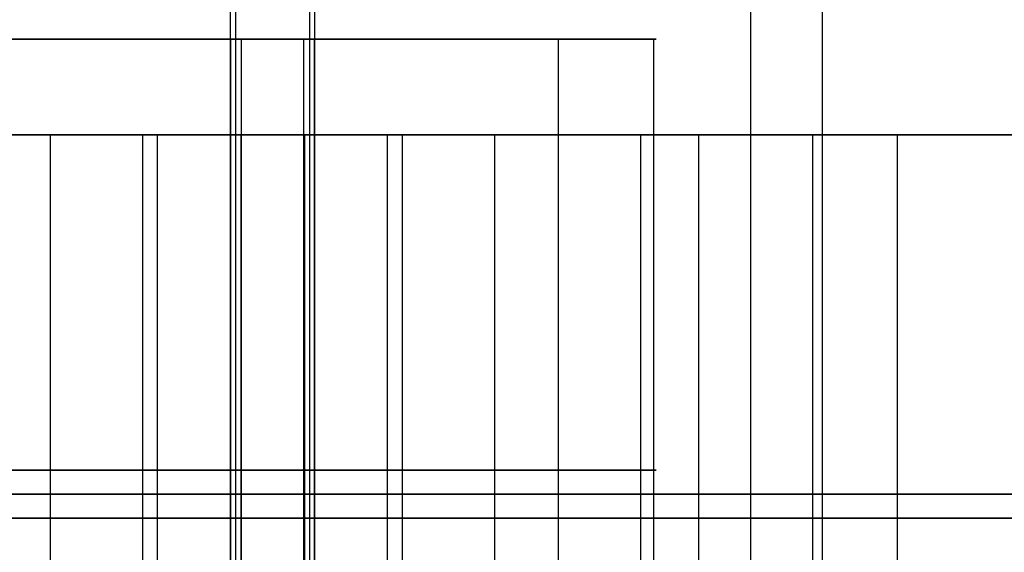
# Model space of a CAD drawing. Header units: millimetres. Extents: x 0 to 166, y -45 to 45.
# Tile 6 of 19: x 35.86 to 46.13, y -15.86 to -10.3. Entities that reach past the tile are written whole.
import ezdxf

# ---------------------------------------------------------------- set-up
doc = ezdxf.new("R2010")
doc.units = ezdxf.units.MM
doc.layers.add('Livello 01', color=18, linetype='Continuous', true_color=0x000000)

msp = doc.modelspace()

# ---------------------------------------------------------------- linework, layer by layer
at = {"layer": 'Livello 01'}
for p, q in [((38.065, -10.5, 134.024), (38.173, -10.5, 135.018)), ((38.827, -10.5, 140.982), (38.935, -10.5, 141.976)), ((41.482, -10.5, 137.673), (42.476, -10.5, 137.565)), ((37.146, -11.5, 125.633), (37.301, -11.5, 127.048)), ((39.699, -11.5, 148.954), (39.854, -11.5, 150.369)), ((42.342, -19.5, 129.266), (42.342, -11.5, 129.266)), ((42.946, -19, 127.893), (42.946, -11.5, 127.893)), ((44.133, -19.5, 145.717), (44.133, -11.5, 145.717)), ((45.017, -19, 146.929), (45.017, -11.5, 146.929)), ((36.181, -15.25, 126.009), (27.763, -15.25, 132.18)), ((29.304, -15.25, 146.041), (38.835, -15.25, 150.213)), ((47.723, -15.25, 129.995), (38.169, -15.25, 125.791)), ((40.816, -15.25, 149.996), (49.218, -15.25, 143.861)), ((28.417, -15.5, 133.561), (37.301, -15.5, 127.048)), ((39.699, -15.5, 148.954), (29.641, -15.5, 144.551)), ((37.301, -15.5, 127.048), (47.384, -15.5, 131.484)), ((48.566, -15.5, 142.479), (39.699, -15.5, 148.954))]:
    msp.add_line(p, q, dxfattribs=at)
for points in [[(38.058, 17, 132.267), (38.058, -0.5, 132.267), (38.058, -18, 132.267)], [(38.116, -18, 133.015), (38.116, -0.5, 133.015), (38.116, 17, 133.015)], [(38.884, 17, 142.985), (38.884, -0.5, 142.985), (38.884, -18, 142.985)], [(38.942, -18, 143.733), (38.942, -0.5, 143.733), (38.942, 17, 143.733)], [(43.485, 17, 137.616), (43.485, -0.5, 137.616), (43.485, -18, 137.616)], [(44.233, 17, 137.558), (44.233, -0.5, 137.558), (44.233, -18, 137.558)], [(38.065, -19.5, 134.024), (38.065, -15, 134.024), (38.065, -10.5, 134.024)], [(38.173, -10.5, 135.018), (38.173, -15, 135.018), (38.173, -19.5, 135.018)], [(38.827, -19.5, 140.982), (38.827, -15, 140.982), (38.827, -10.5, 140.982)], [(38.935, -10.5, 141.976), (38.935, -15, 141.976), (38.935, -19.5, 141.976)], [(41.482, -19.5, 137.673), (41.482, -15, 137.673), (41.482, -10.5, 137.673)], [(42.476, -19.5, 137.565), (42.476, -15, 137.565), (42.476, -10.5, 137.565)], [(36.181, -11.5, 126.009), (31.972, -11.5, 129.094), (27.763, -11.5, 132.18)], [(28.417, -11.5, 133.561), (32.859, -11.5, 130.304), (37.301, -11.5, 127.048)], [(29.304, -11.5, 146.041), (34.07, -11.5, 148.127), (38.835, -11.5, 150.213)], [(39.699, -11.5, 148.954), (34.67, -11.5, 146.753), (29.641, -11.5, 144.551)], [(36.181, -11.5, 126.009), (36.181, -15.25, 126.009), (36.181, -19, 126.009)], [(37.146, -19, 125.633), (37.146, -15.25, 125.633), (37.146, -11.5, 125.633)], [(37.301, -19.5, 127.048), (37.301, -15.5, 127.048), (37.301, -11.5, 127.048)], [(37.301, -11.5, 127.048), (42.342, -11.5, 129.266), (47.384, -11.5, 131.484)], [(38.169, -11.5, 125.791), (38.169, -15.25, 125.791), (38.169, -19, 125.791)], [(47.723, -11.5, 129.995), (42.946, -11.5, 127.893), (38.169, -11.5, 125.791)], [(38.835, -19, 150.213), (38.835, -15.25, 150.213), (38.835, -11.5, 150.213)], [(39.699, -19.5, 148.954), (39.699, -15.5, 148.954), (39.699, -11.5, 148.954)], [(39.699, -11.5, 148.954), (44.133, -11.5, 145.717), (48.566, -11.5, 142.479)], [(39.854, -19, 150.369), (39.854, -15.25, 150.369), (39.854, -11.5, 150.369)], [(40.816, -11.5, 149.996), (40.816, -15.25, 149.996), (40.816, -19, 149.996)], [(40.816, -11.5, 149.996), (45.017, -11.5, 146.929), (49.218, -11.5, 143.861)]]:
    msp.add_open_spline(points, degree=2, dxfattribs=at)
at = {"layer": 'Livello 01', "extrusion": (0, 1, 0)}
for points, weights, knots in [([(38.057, -10.5, 134.025), (34.085, -10.5, 134.467), (34.524, -10.5, 138.439), (34.963, -10.5, 142.411), (38.935, -10.5, 141.976)], [1, 0.707445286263, 1, 0.707445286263, 1], [3.143719, 3.143719, 3.143719, 4.713452, 4.713452, 6.283185, 6.283185, 6.283185]), ([(38.827, -10.5, 140.982), (35.844, -10.5, 141.309), (35.518, -10.5, 138.327), (35.191, -10.5, 135.344), (38.173, -10.5, 135.018)], [1, 0.707106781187, 1, 0.707106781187, 1], [-6.283185, -6.283185, -6.283185, -4.712389, -4.712389, -3.141593, -3.141593, -3.141593]), ([(38.065, -15, 134.024), (34.088, -15, 134.459), (34.524, -15, 138.435), (34.959, -15, 142.412), (38.935, -15, 141.976)], [1, 0.707106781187, 1, 0.707106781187, 1], [3.141593, 3.141593, 3.141593, 4.712389, 4.712389, 6.283185, 6.283185, 6.283185]), ([(38.173, -15, 135.018), (35.191, -15, 135.344), (35.518, -15, 138.327), (35.844, -15, 141.309), (38.827, -15, 140.982)], [1, 0.707106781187, 1, 0.707106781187, 1], [3.141593, 3.141593, 3.141593, 4.712389, 4.712389, 6.283185, 6.283185, 6.283185])]:
    msp.add_rational_spline(points, weights, degree=2, knots=knots, dxfattribs=at)
for points, weights in [([(38.065, -10.5, 134.024), (38.061, -10.5, 134.024), (38.057, -10.5, 134.025)], [1, 0.999999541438, 1]), ([(38.169, -15.25, 125.791), (37.112, -15.25, 125.326), (36.181, -15.25, 126.009)], [1, 0.866025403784, 1])]:
    msp.add_rational_spline(points, weights, degree=2, dxfattribs=at)
at = {"layer": 'Livello 01', "extrusion": (4.41828e-16, -1, -4.88051e-17)}
msp.add_rational_spline([(38.065, -10.5, 134.024), (42.037, -10.5, 133.589), (42.476, -10.5, 137.561), (42.915, -10.5, 141.533), (38.943, -10.5, 141.975)], [1, 0.707445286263, 1, 0.707445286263, 1], degree=2, knots=[-3.141593, -3.141593, -3.141593, -1.57186, -1.57186, -0.002127, -0.002127, -0.002127], dxfattribs=at)
at = {"layer": 'Livello 01', "extrusion": (0, -1, 0)}
for points, knots in [([(38.173, -10.5, 135.018), (41.156, -10.5, 134.691), (41.482, -10.5, 137.673), (41.809, -10.5, 140.656), (38.827, -10.5, 140.982)], [-3.141593, -3.141593, -3.141593, -1.570796, -1.570796, 0, 0, 0]), ([(38.827, -15, 140.982), (41.809, -15, 140.656), (41.482, -15, 137.673), (41.156, -15, 134.691), (38.173, -15, 135.018)], [0, 0, 0, 1.570796, 1.570796, 3.141593, 3.141593, 3.141593])]:
    msp.add_rational_spline(points, [1, 0.707106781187, 1, 0.707106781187, 1], degree=2, knots=knots, dxfattribs=at)
at = {"layer": 'Livello 01', "extrusion": (-2.12657e-10, -1, -1.92517e-09)}
msp.add_rational_spline([(38.943, -10.5, 141.975), (38.939, -10.5, 141.976), (38.935, -10.5, 141.976)], [1, 0.999999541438, 1], degree=2, dxfattribs=at)
at = {"layer": 'Livello 01', "extrusion": (-3.34879e-16, 1, -3.05846e-15)}
msp.add_rational_spline([(38.169, -11.5, 125.791), (37.112, -11.5, 125.326), (36.181, -11.5, 126.009)], [1, 0.866025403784, 1], degree=2, dxfattribs=at)
at = {"layer": 'Livello 01', "extrusion": (3.37485e-16, -1, 3.08227e-15)}
msp.add_rational_spline([(38.835, -11.5, 150.213), (39.888, -11.5, 150.674), (40.816, -11.5, 149.996)], [1, 0.86698148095, 1], degree=2, dxfattribs=at)
at = {"layer": 'Livello 01', "extrusion": (4.41451e-16, -1, -4.83356e-17)}
msp.add_rational_spline([(38.935, -15, 141.976), (42.912, -15, 141.541), (42.476, -15, 137.565), (42.041, -15, 133.588), (38.065, -15, 134.024)], [1, 0.707106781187, 1, 0.707106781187, 1], degree=2, knots=[0, 0, 0, 1.570796, 1.570796, 3.141593, 3.141593, 3.141593], dxfattribs=at)
at = {"layer": 'Livello 01', "extrusion": (-3.37485e-16, -1, -3.08227e-15)}
msp.add_rational_spline([(38.835, -15.25, 150.213), (39.888, -15.25, 150.674), (40.816, -15.25, 149.996)], [1, 0.86698148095, 1], degree=2, dxfattribs=at)

doc.saveas('drawing.dxf')
